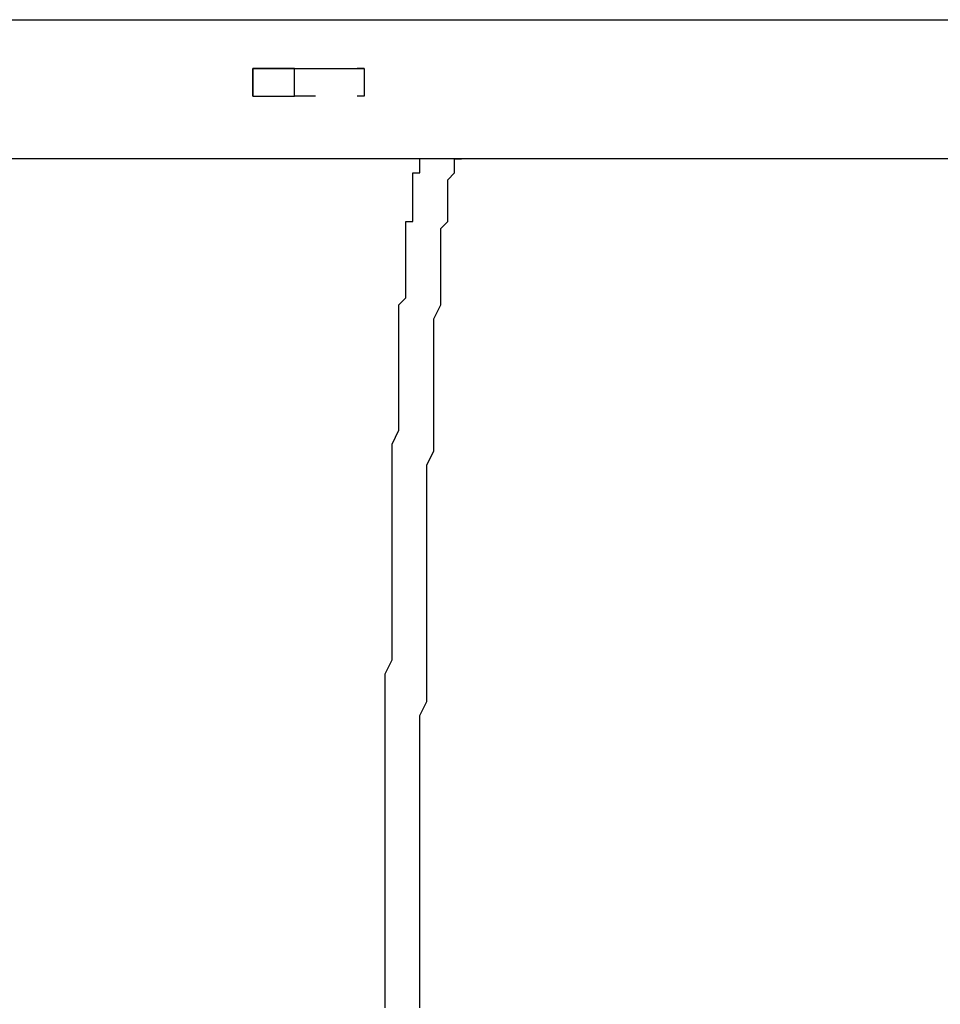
# Model space of a CAD drawing. Header units: inches. Extents: x -52 to 2304, y -1039 to 838.
# Tile 83 of 118: x 869 to 921, y 449 to 504. Entities that reach past the tile are written whole.
import ezdxf

# ---------------------------------------------------------------- set-up
doc = ezdxf.new("R2010")
doc.units = ezdxf.units.IN
doc.header["$MEASUREMENT"] = 0
doc.layers.add('DRYER-TRAIN', color=7, linetype='Continuous')

msp = doc.modelspace()

# ---------------------------------------------------------------- linework, layer by layer
at = {"layer": 'DRYER-TRAIN'}
for p, q in [((802.848, 504.336), (935.64, 504.336)), ((882.6, 500.016), (882.6, 501.588)), ((882.6, 501.588), (888.888, 501.588)), ((882.6, 500.016), (882.6, 501.588)), ((882.6, 501.588), (882.6, 500.412)), ((884.952, 501.588), (882.6, 501.588)), ((884.952, 500.016), (884.952, 501.588)), ((884.952, 501.588), (886.14, 501.588)), ((888.888, 501.588), (888.492, 501.588)), ((888.888, 501.588), (888.888, 500.016)), ((882.6, 500.016), (882.6, 500.412)), ((882.6, 500.412), (882.6, 500.016)), ((882.6, 500.016), (884.952, 500.016)), ((886.14, 500.016), (884.952, 500.016)), ((888.888, 500.016), (888.492, 500.016)), ((894.384, 496.488), (846.06, 496.488)), ((940.356, 496.488), (892.032, 496.488)), ((892.032, 496.092), (892.032, 496.488)), ((893.988, 496.092), (893.988, 496.488)), ((893.988, 496.488), (894.384, 496.488)), ((892.032, 495.696), (892.032, 496.092)), ((893.988, 495.696), (893.988, 496.092)), ((891.636, 495.3), (891.636, 495.696)), ((891.636, 495.696), (892.032, 495.696)), ((893.604, 495.3), (893.988, 495.696)), ((891.636, 494.916), (891.636, 495.3)), ((891.636, 494.52), (891.636, 494.916)), ((893.604, 494.916), (893.604, 495.3)), ((893.604, 494.52), (893.604, 494.916)), ((891.636, 494.124), (891.636, 494.52)), ((893.604, 494.124), (893.604, 494.52)), ((891.636, 493.728), (891.636, 494.124)), ((891.636, 493.344), (891.636, 493.728)), ((893.604, 493.728), (893.604, 494.124)), ((893.604, 493.344), (893.604, 493.728)), ((891.636, 492.948), (891.636, 493.344)), ((893.604, 492.948), (893.604, 493.344)), ((891.24, 492.552), (891.24, 492.948)), ((891.24, 492.948), (891.636, 492.948)), ((891.24, 492.156), (891.24, 492.552)), ((893.208, 492.552), (893.604, 492.948)), ((893.208, 492.156), (893.208, 492.552)), ((891.24, 491.772), (891.24, 492.156)), ((893.208, 491.772), (893.208, 492.156)), ((891.24, 491.376), (891.24, 491.772)), ((893.208, 491.376), (893.208, 491.772)), ((891.24, 490.98), (891.24, 491.376)), ((891.24, 490.584), (891.24, 490.98)), ((893.208, 490.98), (893.208, 491.376)), ((893.208, 490.584), (893.208, 490.98)), ((891.24, 490.2), (891.24, 490.584)), ((893.208, 490.2), (893.208, 490.584)), ((891.24, 489.804), (891.24, 490.2)), ((891.24, 489.408), (891.24, 489.804)), ((893.208, 489.804), (893.208, 490.2)), ((893.208, 489.408), (893.208, 489.804)), ((891.24, 489.012), (891.24, 489.408)), ((893.208, 489.012), (893.208, 489.408)), ((891.24, 488.628), (891.24, 489.012)), ((893.208, 488.628), (893.208, 489.012)), ((890.844, 488.232), (891.24, 488.628)), ((890.844, 487.44), (890.844, 488.232)), ((892.812, 487.44), (893.208, 488.232)), ((893.208, 488.232), (893.208, 488.628)), ((890.844, 487.056), (890.844, 487.44)), ((890.844, 486.66), (890.844, 487.056)), ((892.812, 487.056), (892.812, 487.44)), ((892.812, 486.66), (892.812, 487.056)), ((890.844, 486.264), (890.844, 486.66)), ((892.812, 486.264), (892.812, 486.66)), ((890.844, 485.484), (890.844, 486.264)), ((892.812, 485.484), (892.812, 486.264)), ((890.844, 485.088), (890.844, 485.484)), ((892.812, 485.088), (892.812, 485.484)), ((890.844, 484.692), (890.844, 485.088)), ((892.812, 484.692), (892.812, 485.088)), ((890.844, 483.912), (890.844, 484.692)), ((892.812, 483.912), (892.812, 484.692)), ((890.844, 483.516), (890.844, 483.912)), ((892.812, 483.516), (892.812, 483.912)), ((890.844, 482.736), (890.844, 483.516)), ((892.812, 482.736), (892.812, 483.516)), ((890.844, 482.34), (890.844, 482.736)), ((892.812, 482.34), (892.812, 482.736)), ((890.844, 481.548), (890.844, 482.34)), ((892.812, 481.548), (892.812, 482.34)), ((890.844, 481.164), (890.844, 481.548)), ((892.812, 481.164), (892.812, 481.548)), ((890.46, 480.372), (890.844, 481.164)), ((892.812, 480.372), (892.812, 481.164)), ((890.46, 479.976), (890.46, 480.372)), ((892.812, 479.976), (892.812, 480.372)), ((890.46, 479.196), (890.46, 479.976)), ((892.416, 479.196), (892.812, 479.976)), ((890.46, 478.404), (890.46, 479.196)), ((892.416, 478.404), (892.416, 479.196)), ((890.46, 478.02), (890.46, 478.404)), ((892.416, 478.02), (892.416, 478.404)), ((890.46, 477.228), (890.46, 478.02)), ((892.416, 477.228), (892.416, 478.02)), ((890.46, 476.448), (890.46, 477.228)), ((892.416, 476.448), (892.416, 477.228)), ((890.46, 476.052), (890.46, 476.448)), ((892.416, 476.052), (892.416, 476.448)), ((890.46, 475.272), (890.46, 476.052)), ((892.416, 475.272), (892.416, 476.052)), ((890.46, 474.48), (890.46, 475.272)), ((892.416, 474.48), (892.416, 475.272)), ((890.46, 473.7), (890.46, 474.48)), ((892.416, 473.7), (892.416, 474.48)), ((890.46, 473.304), (890.46, 473.7)), ((892.416, 473.304), (892.416, 473.7)), ((890.46, 472.512), (890.46, 473.304)), ((892.416, 472.512), (892.416, 473.304)), ((890.46, 471.732), (890.46, 472.512)), ((892.416, 471.732), (892.416, 472.512)), ((890.46, 470.94), (890.46, 471.732)), ((892.416, 470.94), (892.416, 471.732)), ((890.46, 470.16), (890.46, 470.94)), ((892.416, 470.16), (892.416, 470.94)), ((890.46, 469.368), (890.46, 470.16)), ((892.416, 469.368), (892.416, 470.16)), ((890.46, 468.588), (890.46, 469.368)), ((892.416, 468.588), (892.416, 469.368)), ((890.064, 467.412), (890.46, 468.192)), ((890.46, 468.192), (890.46, 468.588)), ((892.416, 468.192), (892.416, 468.588)), ((892.416, 467.412), (892.416, 468.192)), ((890.064, 466.62), (890.064, 467.412)), ((892.416, 466.62), (892.416, 467.412)), ((890.064, 465.84), (890.064, 466.62)), ((892.416, 465.84), (892.416, 466.62)), ((890.064, 465.048), (890.064, 465.84)), ((892.032, 465.048), (892.416, 465.84)), ((890.064, 464.268), (890.064, 465.048)), ((892.032, 464.268), (892.032, 465.048)), ((890.064, 463.476), (890.064, 464.268)), ((892.032, 463.476), (892.032, 464.268)), ((890.064, 462.696), (890.064, 463.476)), ((892.032, 462.696), (892.032, 463.476)), ((890.064, 461.904), (890.064, 462.696)), ((892.032, 461.904), (892.032, 462.696)), ((890.064, 460.728), (890.064, 461.904)), ((892.032, 460.728), (892.032, 461.904)), ((890.064, 459.948), (890.064, 460.728)), ((892.032, 459.948), (892.032, 460.728)), ((890.064, 459.156), (890.064, 459.948)), ((892.032, 459.156), (892.032, 459.948)), ((890.064, 458.376), (890.064, 459.156)), ((892.032, 458.376), (892.032, 459.156)), ((890.064, 457.584), (890.064, 458.376)), ((892.032, 457.584), (892.032, 458.376)), ((890.064, 456.804), (890.064, 457.584)), ((892.032, 456.804), (892.032, 457.584)), ((890.064, 456.012), (890.064, 456.804)), ((892.032, 456.012), (892.032, 456.804)), ((890.064, 455.232), (890.064, 456.012)), ((892.032, 455.232), (892.032, 456.012)), ((890.064, 454.44), (890.064, 455.232)), ((892.032, 454.44), (892.032, 455.232)), ((890.064, 453.264), (890.064, 454.44)), ((892.032, 453.264), (892.032, 454.44)), ((890.064, 452.484), (890.064, 453.264)), ((892.032, 452.484), (892.032, 453.264)), ((890.064, 451.692), (890.064, 452.484)), ((892.032, 451.692), (892.032, 452.484)), ((890.064, 450.912), (890.064, 451.692)), ((892.032, 450.912), (892.032, 451.692)), ((890.064, 450.12), (890.064, 450.912)), ((892.032, 450.12), (892.032, 450.912)), ((890.064, 449.34), (890.064, 450.12)), ((892.032, 449.34), (892.032, 450.12)), ((890.064, 448.548), (890.064, 449.34)), ((892.032, 448.548), (892.032, 449.34))]:
    msp.add_line(p, q, dxfattribs=at)

doc.saveas('drawing.dxf')
